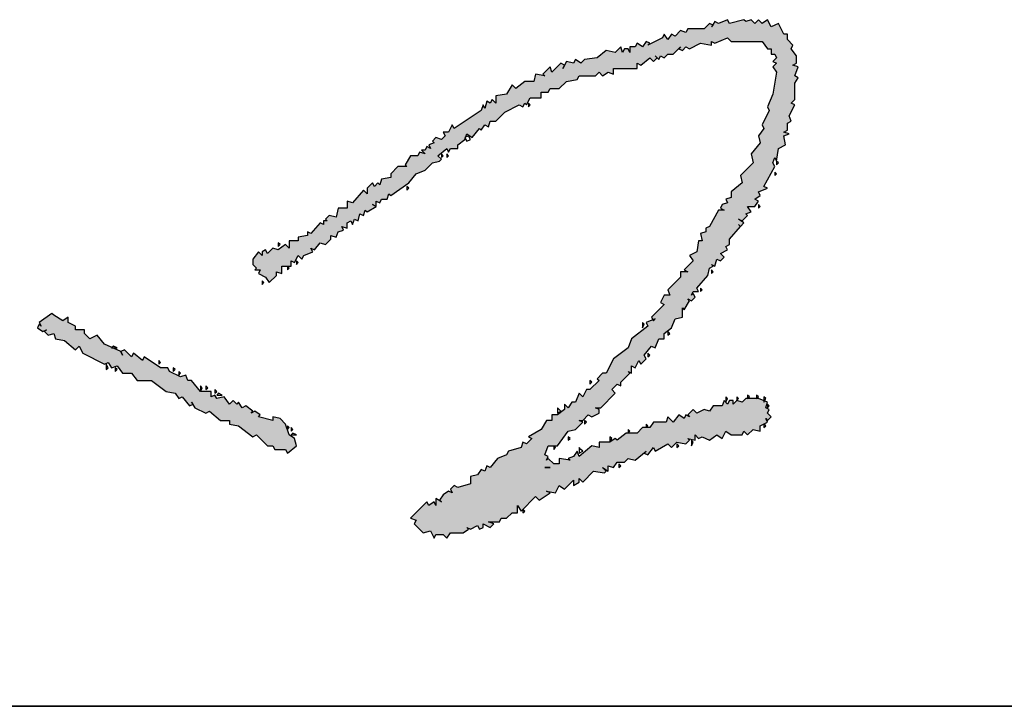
# Model space of a CAD drawing. Extents: x 1109697 to 1467097, y -139975 to 53891.
# Tile 152 of 256: x 1275139 to 1275511, y -63617 to -63358. Entities that reach past the tile are written whole.
import ezdxf

# ---------------------------------------------------------------- set-up
doc = ezdxf.new("R2010")
doc.units = 0
doc.header["$LTSCALE"] = 1000
doc.header["$MEASUREMENT"] = 0
doc.layers.add('PUB_TEXT', color=7, linetype='Continuous')
doc.layers.add('图框', color=4, linetype='Continuous', lineweight=35)

# ---------------------------------------------------------------- blocks, each defined once
blk = doc.blocks.new('A$C59021D72')
at = {"linetype": 'Continuous'}
for points in [[(1010.29, 231.76), (1012.57, 234.61), (1015.42, 235.75), (1017.71, 238.03), (1019.99, 238.6), (1020.56, 239.17), (1019.42, 240.31), (1022.27, 242.59), (1022.84, 241.45), (1023.41, 242.59), (1025.69, 242.59), (1025.69, 243.74), (1027.97, 245.45), (1028.08, 245.79), (1027.97, 246.02), (1028.2, 246.13), (1028.54, 247.16), (1030.25, 246.02), (1032.53, 248.87), (1033.1, 248.3), (1034.24, 250.01), (1035.38, 249.44), (1035.95, 251.15), (1037.66, 251.15), (1040.51, 254), (1045.08, 256.28), (1046.22, 255.71), (1046.79, 256.85), (1047.36, 256.28), (1048.5, 258.56), (1051.92, 258.56), (1051.92, 260.27), (1054.2, 260.27), (1054.77, 261.41), (1057.62, 261.41), (1059.9, 263.69), (1063.32, 264.26), (1063.89, 265.4), (1069.03, 265.4), (1070.17, 266.54), (1071.31, 265.4), (1073.02, 266.54), (1074.73, 265.97), (1074.73, 267.69), (1082.14, 267.69), (1082.14, 269.4), (1083.28, 268.83), (1086.13, 271.11), (1087.27, 269.97), (1088.42, 271.11), (1088.99, 270.54), (1089.56, 271.68), (1090.7, 271.11), (1091.84, 272.25), (1093.55, 272.25), (1095.26, 273.96), (1096.4, 273.39), (1097.54, 274.53), (1098.68, 273.96), (1102.1, 275.67), (1105.52, 275.1), (1105.52, 276.24), (1106.66, 275.67), (1110.65, 277.38), (1111.79, 276.24), (1121.49, 276.24), (1123.2, 273.96), (1124.34, 273.96), (1124.34, 272.25), (1125.48, 272.25), (1126.05, 271.11), (1124.91, 269.97), (1126.05, 269.4), (1124.91, 268.26), (1126.05, 266.54), (1124.91, 259.7), (1123.2, 255.71), (1123.77, 254.57), (1121.49, 250.01), (1122.06, 248.87), (1120.35, 246.59), (1120.92, 244.31), (1118.07, 240.88), (1118.64, 238.03), (1114.65, 234.04), (1115.22, 231.76), (1111.79, 228.91), (1111.79, 227.2), (1110.08, 226.63), (1110.65, 225.49), (1108.94, 224.92), (1108.37, 223.78), (1109.51, 223.21), (1107.8, 223.21), (1104.95, 218.07), (1103.81, 217.5), (1103.81, 216.36), (1102.1, 215.79), (1102.67, 213.51), (1101.53, 213.51), (1100.96, 210.09), (1098.68, 208.95), (1099.82, 207.24), (1096.97, 204.39), (1098.11, 203.82), (1095.83, 203.82), (1095.83, 202.11), (1091.84, 198.12), (1092.41, 196.41), (1090.7, 196.41), (1089.56, 194.12), (1090.7, 193.55), (1086.7, 189.56), (1087.13, 188.71), (1087.84, 188.99), (1087.27, 188.42), (1087.13, 188.71), (1084.99, 187.85), (1085.56, 186.71), (1080.43, 182.72), (1079.29, 179.87), (1074.73, 176.45), (1072.45, 171.88), (1071.31, 171.88), (1069.6, 170.17), (1070.17, 169.6), (1067.32, 166.75), (1066.18, 166.75), (1065.04, 164.47), (1063.89, 165.61), (1062.75, 162.76), (1061.61, 162.76), (1060.47, 161.05), (1059.33, 162.19), (1059.33, 160.48), (1057.05, 158.77), (1055.34, 158.77), (1055.34, 157.06), (1053.63, 157.06), (1051.92, 154.21), (1047.93, 151.93), (1049.07, 151.36), (1047.36, 149.65), (1046.22, 150.22), (1045.65, 148.51), (1041.66, 147.36), (1041.09, 146.22), (1038.23, 145.08), (1035.95, 142.23), (1034.81, 142.8), (1034.24, 141.09), (1033.1, 141.66), (1031.96, 139.95), (1029.68, 139.38), (1029.68, 137.1), (1025.69, 135.96), (1024.55, 136.53), (1023.41, 135.39), (1023.98, 134.25), (1022.84, 134.82), (1021.13, 133.68), (1019.99, 131.97), (1020.56, 131.4), (1018.85, 132.54), (1018.85, 130.26), (1018.28, 131.4), (1016.56, 130.26), (1015.99, 131.4), (1010.86, 126.27), (1012.57, 125.7), (1012, 124.55), (1014.85, 121.7), (1017.14, 122.27), (1018.28, 119.99), (1018.85, 121.13), (1021.13, 121.13), (1022.27, 119.99), (1023.41, 121.7), (1027.4, 121.7), (1029.11, 122.84), (1028.54, 123.41), (1029.68, 122.84), (1031.96, 123.98), (1032.53, 122.84), (1033.67, 123.41), (1033.67, 124.55), (1035.95, 123.41), (1037.09, 124.55), (1035.38, 125.13), (1038.8, 125.13), (1039.37, 126.27), (1041.09, 126.27), (1042.8, 127.98), (1044.51, 127.98), (1044.51, 130.26), (1045.65, 128.55), (1050.21, 133.11), (1051.35, 131.97), (1054.77, 134.25), (1053.63, 134.82), (1056.48, 134.25), (1057.62, 136.53), (1059.33, 135.39), (1062.18, 138.24), (1062.18, 136.53), (1063.89, 137.67), (1063.89, 138.81), (1065.04, 137.67), (1068.46, 141.09), (1071.88, 140.52), (1072.45, 141.09), (1071.31, 142.23), (1073.02, 141.09), (1073.02, 142.8), (1074.73, 142.23), (1075.87, 143.94), (1078.15, 143.94), (1079.29, 145.08), (1081.57, 144.51), (1084.99, 147.36), (1084.42, 146.79), (1085.56, 146.22), (1087.27, 148.51), (1087.84, 147.36), (1091.84, 149.65), (1092.98, 148.51), (1094.69, 150.22), (1097.54, 149.65), (1098.68, 150.79), (1098.11, 151.36), (1100.39, 150.79), (1100.39, 152.5), (1101.53, 151.36), (1102.67, 151.93), (1104.95, 150.79), (1107.23, 152.5), (1108.94, 151.36), (1110.08, 153.64), (1111.79, 152.5), (1115.22, 152.5), (1115.79, 153.64), (1116.93, 152.5), (1118.64, 154.21), (1120.92, 153.64), (1120.92, 155.35), (1123.2, 156.49), (1122.63, 157.63), (1123.2, 157.06), (1124.34, 158.2), (1123.2, 159.34), (1123.77, 160.48), (1122.63, 161.05), (1123.2, 162.76), (1120.35, 163.9), (1116.36, 163.9), (1115.22, 162.76), (1113.51, 163.33), (1112.37, 162.19), (1112.37, 163.33), (1111.22, 163.33), (1110.65, 162.19), (1109.51, 163.33), (1108.94, 161.62), (1106.09, 161.62), (1104.95, 159.91), (1103.24, 160.48), (1100.96, 159.34), (1099.82, 160.48), (1098.11, 158.77), (1098.68, 158.2), (1097.54, 158.77), (1096.97, 157.63), (1095.26, 158.77), (1093.55, 156.49), (1091.84, 158.2), (1091.27, 156.49), (1087.27, 156.49), (1086.13, 154.78), (1083.85, 154.78), (1082.14, 153.07), (1078.72, 153.07), (1075.87, 150.79), (1075.3, 151.36), (1073.59, 150.22), (1070.17, 150.22), (1070.17, 148.51), (1067.89, 149.08), (1063.89, 145.65), (1063.32, 147.36), (1062.18, 145.65), (1060.47, 145.08), (1061.04, 144.51), (1057.62, 145.08), (1057.62, 143.37), (1055.91, 143.37), (1054.2, 145.08), (1053.63, 144.51), (1054.2, 145.65), (1053.06, 146.22), (1054.2, 149.08), (1057.05, 149.08), (1060.47, 153.64), (1062.75, 154.21), (1065.04, 156.49), (1063.89, 157.06), (1065.04, 157.06), (1066.75, 158.77), (1067.89, 158.2), (1070.17, 159.34), (1070.17, 160.48), (1069.03, 161.05), (1070.74, 161.05), (1075.3, 165.61), (1074.16, 166.75), (1075.87, 168.46), (1077.01, 167.89), (1077.01, 169.03), (1079.86, 171.88), (1079.29, 172.46), (1080.43, 171.88), (1080.43, 174.17), (1081.57, 173.6), (1082.71, 175.88), (1083.28, 174.74), (1084.99, 176.45), (1084.42, 177.59), (1086.7, 180.44), (1087.84, 179.87), (1088.99, 182.72), (1090.7, 182.72), (1090.7, 184.43), (1092.98, 186.14), (1094.12, 188.99), (1096.4, 189.56), (1096.4, 192.41), (1096.97, 191.84), (1098.68, 194.69), (1098.11, 195.26), (1099.25, 194.69), (1100.39, 195.83), (1099.82, 196.98), (1099.25, 196.41), (1099.82, 197.55), (1101.53, 197.55), (1100.96, 198.69), (1104.38, 202.68), (1104.95, 204.96), (1106.09, 205.53), (1105.52, 206.1), (1106.66, 205.53), (1107.23, 207.81), (1108.37, 207.24), (1109.51, 208.38), (1108.37, 209.52), (1110.65, 210.66), (1110.08, 211.8), (1111.22, 212.37), (1111.22, 214.08), (1114.65, 218.07), (1115.79, 219.21), (1114.08, 220.36), (1115.22, 219.79), (1116.93, 221.5), (1116.36, 222.07), (1118.07, 222.64), (1116.93, 224.35), (1119.21, 224.35), (1120.35, 226.06), (1119.21, 226.63), (1120.92, 227.77), (1120.35, 228.91), (1123.2, 230.05), (1122.06, 230.62), (1125.48, 236.89), (1124.91, 238.03), (1125.48, 239.74), (1126.05, 238.6), (1126.62, 242.59), (1128.9, 243.74), (1128.33, 246.59), (1130.04, 247.16), (1128.33, 247.73), (1129.47, 248.3), (1129.47, 250.58), (1130.61, 251.15), (1130.04, 252.86), (1131.75, 256.28), (1130.61, 256.85), (1131.75, 257.99), (1131.75, 263.12), (1132.89, 264.83), (1131.75, 265.4), (1132.89, 268.26), (1131.18, 268.83), (1132.32, 269.4), (1132.32, 271.68), (1130.61, 273.96), (1131.18, 275.1), (1129.47, 276.81), (1129.47, 278.52), (1128.33, 278.52), (1126.62, 281.94), (1124.34, 280.8), (1123.2, 283.08), (1121.49, 281.94), (1120.35, 283.08), (1119.21, 281.94), (1118.07, 283.08), (1116.36, 282.51), (1115.79, 283.08), (1111.22, 281.94), (1110.65, 283.08), (1107.8, 281.94), (1106.66, 282.51), (1105.95, 281.44), (1106.09, 281.37), (1105.52, 280.8), (1105.95, 281.44), (1104.95, 281.94), (1103.24, 280.23), (1098.11, 280.23), (1097.54, 279.09), (1095.83, 279.66), (1094.12, 277.95), (1092.98, 278.52), (1091.84, 276.81), (1090.7, 278.52), (1090.13, 277.38), (1085.56, 275.1), (1086.13, 275.67), (1084.99, 276.24), (1083.85, 274.53), (1082.14, 275.67), (1081.57, 274.53), (1079.86, 274.53), (1079.86, 272.82), (1079.29, 273.96), (1078.15, 273.96), (1077.58, 272.82), (1077.01, 274.53), (1075.3, 272.82), (1072.45, 273.39), (1069.6, 271.11), (1065.61, 270.54), (1064.47, 269.4), (1062.75, 270.54), (1062.18, 269.4), (1059.9, 269.97), (1059.33, 268.83), (1058.19, 269.4), (1055.34, 266.54), (1054.77, 268.26), (1052.49, 265.97), (1053.06, 265.4), (1050.21, 265.97), (1049.64, 263.69), (1046.79, 263.69), (1043.94, 261.41), (1042.8, 262.55), (1041.09, 259.7), (1037.66, 259.13), (1037.66, 256.85), (1036.52, 257.99), (1035.95, 256.85), (1034.81, 257.42), (1034.24, 255.14), (1033.67, 256.28), (1033.1, 254.57), (1024.55, 248.87), (1023.98, 250.01), (1022.84, 247.73), (1021.13, 247.73), (1021.7, 246.59), (1020.56, 245.45), (1018.85, 246.02), (1017.71, 244.88), (1018.28, 244.31), (1016.56, 243.74), (1017.14, 242.59), (1015.99, 243.16), (1015.42, 242.02), (1014.28, 242.02), (1015.42, 240.88), (1013.71, 241.45), (1013.14, 240.31), (1010.86, 240.31), (1009.15, 237.46), (1009.72, 236.89), (1006.87, 236.89), (1004.59, 234.61), (1004.59, 233.47), (1001.74, 232.9), (1001.17, 231.19), (1000.6, 231.76), (999.46, 230.62), (998.89, 231.76), (997.18, 230.05), (997.18, 228.34), (996.04, 229.48), (992.61, 225.49), (990.9, 226.06), (990.9, 223.78), (988.05, 223.78), (987.48, 220.93), (985.2, 221.5), (984.06, 220.36), (984.63, 219.79), (983.49, 219.79), (983.49, 218.64), (982.35, 219.21), (979.5, 215.79), (978.36, 216.36), (978.36, 215.22), (975.51, 214.65), (975.51, 213.51), (972.66, 213.51), (972.66, 211.23), (971.52, 212.37), (969.23, 210.66), (967.52, 211.23), (965.81, 209.52), (965.24, 210.66), (964.1, 210.09), (964.1, 208.95), (962.96, 210.09), (961.25, 207.81), (961.25, 206.1), (962.39, 204.96), (961.82, 204.39), (963.53, 204.39), (962.96, 203.25), (965.24, 202.11), (966.38, 200.4), (968.66, 202.68), (968.66, 203.82), (970.38, 203.25), (970.38, 205.53), (973.23, 205.53), (973.23, 207.24), (974.37, 206.67), (975.51, 208.95), (976.65, 207.81), (977.22, 208.95), (980.07, 210.09), (979.5, 211.23), (980.64, 210.66), (982.35, 212.94), (984.06, 212.37), (985.77, 214.08), (985.77, 215.22), (987.48, 214.65), (988.05, 216.36), (989.76, 216.93), (989.19, 218.07), (990.9, 217.5), (990.9, 219.21), (992.04, 219.79), (992.61, 218.64), (993.19, 220.36), (994.33, 219.79), (994.9, 222.07), (996.04, 221.5), (996.61, 223.21), (997.18, 222.64), (1000.03, 224.35), (1000.03, 226.06), (1001.17, 225.49), (1001.74, 226.63), (1003.45, 226.63), (1004.02, 228.34), (1004.59, 227.77)], [(948.14, 166.18), (944.71, 166.18), (941.86, 169.6), (940.72, 169.6), (940.15, 171.31), (938.44, 170.74), (935.02, 172.46), (934.45, 173.6), (932.17, 173.6), (927.04, 177.02), (926.47, 175.88), (923.62, 178.16), (923.05, 177.02), (920.76, 179.3), (919.62, 178.73), (917.06, 179.87), (916.77, 179.87), (916.86, 179.96), (914.49, 181.01), (912.21, 183.86), (909.93, 182.72), (908.22, 184.43), (908.22, 185.57), (905.37, 185.57), (905.37, 186.71), (903.09, 187.85), (903.09, 189.56), (901.38, 188.42), (898.53, 190.13), (897.95, 190.7), (893.96, 187.85), (894.53, 186.71), (893.96, 187.28), (893.39, 186.14), (895.1, 185), (896.24, 185.57), (895.67, 185), (896.81, 183.86), (898.53, 184.43), (899.1, 182.72), (901.95, 182.15), (905.37, 179.3), (906.51, 180.44), (907.65, 178.16), (914.49, 174.74), (915.63, 175.31), (916.77, 173.6), (918.48, 174.17), (920.19, 171.88), (923.05, 171.88), (924.76, 169.6), (929.32, 169.6), (933.88, 166.18), (936.73, 165.61), (937.87, 163.9), (939.01, 164.47), (941.29, 161.62), (942.29, 162.12), (941.86, 162.76), (942.43, 162.19), (942.29, 162.12), (943, 161.05), (946.43, 159.34), (947.57, 159.91), (950.99, 157.06), (953.84, 157.06), (953.84, 155.92), (956.69, 155.35), (961.25, 151.93), (962.39, 152.5), (965.81, 149.08), (967.52, 149.08), (968.09, 147.93), (971.52, 147.93), (972.09, 146.79), (974.94, 149.08), (974.37, 151.36), (972.66, 152.5), (971.52, 155.92), (969.81, 157.63), (967.52, 158.2), (967.52, 157.06), (962.96, 158.2), (963.53, 158.77), (961.82, 159.91), (960.68, 159.34), (961.25, 159.91), (958.97, 161.62), (957.83, 161.05), (956.69, 162.76), (956.12, 162.19), (954.98, 163.33), (953.84, 162.19), (952.13, 164.47), (949.85, 163.9), (949.28, 165.04), (948.14, 164.47)]]:
    blk.add_hatch(color=256, dxfattribs=at).paths.add_polyline_path(points)
at = {"linetype": 'Continuous', "elevation": 0}
for points in [[(1116.36, 282.51), (1115.79, 283.08), (1111.22, 281.94), (1110.65, 283.08), (1107.8, 281.94), (1106.66, 282.51), (1105.52, 280.8), (1106.09, 281.37), (1104.95, 281.94), (1103.24, 280.23), (1098.11, 280.23), (1097.54, 279.09), (1095.83, 279.66), (1094.12, 277.95), (1092.98, 278.52), (1091.84, 276.81), (1090.7, 278.52), (1090.13, 277.38), (1085.56, 275.1), (1086.13, 275.67), (1084.99, 276.24), (1083.85, 274.53), (1082.14, 275.67), (1081.57, 274.53), (1079.86, 274.53), (1079.86, 272.82), (1079.29, 273.96), (1078.15, 273.96), (1077.58, 272.82), (1077.01, 274.53), (1075.3, 272.82), (1072.45, 273.39), (1069.6, 271.11), (1065.61, 270.54), (1064.47, 269.4), (1062.75, 270.54), (1062.18, 269.4), (1059.9, 269.97), (1058.76, 267.69), (1059.33, 268.83), (1058.19, 269.4), (1055.34, 266.54), (1054.77, 268.26), (1052.49, 265.97), (1053.06, 265.4), (1050.21, 265.97), (1049.64, 263.69), (1046.79, 263.69), (1043.94, 261.41), (1042.8, 262.55), (1041.09, 259.7), (1037.66, 259.13), (1037.66, 256.85), (1036.52, 257.99), (1035.95, 256.85), (1034.81, 257.42), (1034.24, 255.14), (1033.67, 256.28), (1033.1, 254.57), (1024.55, 248.87), (1023.98, 250.01), (1022.84, 247.73), (1021.13, 247.73), (1021.7, 246.59), (1020.56, 245.45), (1018.85, 246.02), (1017.71, 244.88), (1018.28, 244.31), (1016.56, 243.74), (1017.14, 242.59), (1015.99, 243.16), (1015.42, 242.02), (1014.28, 242.02), (1015.42, 240.88), (1013.71, 241.45), (1013.14, 240.31), (1010.86, 240.31), (1009.15, 237.46), (1009.72, 236.89), (1006.87, 236.89), (1004.59, 234.61), (1004.59, 233.47), (1001.74, 232.9), (1001.17, 231.19), (1000.6, 231.76), (999.46, 230.62), (998.89, 231.76), (997.18, 230.05), (997.18, 228.34), (996.04, 229.48), (992.61, 225.49), (990.9, 226.06), (990.9, 223.78), (988.05, 223.78), (987.48, 220.93), (985.2, 221.5), (984.06, 220.36), (984.63, 219.79), (983.49, 219.79), (983.49, 218.64), (982.35, 219.21), (979.5, 215.79), (978.36, 216.36), (978.36, 215.22), (975.51, 214.65), (975.51, 213.51), (972.66, 213.51), (972.66, 211.23), (971.52, 212.37), (969.23, 210.66), (967.52, 211.23), (965.81, 209.52), (965.24, 210.66), (964.1, 210.09), (964.1, 208.95), (962.96, 210.09), (961.25, 207.81), (961.25, 206.1), (962.39, 204.96), (961.82, 204.39), (963.53, 204.39), (962.96, 203.25), (965.24, 202.11), (966.38, 200.4), (968.66, 202.68), (968.66, 203.82), (970.38, 203.25), (970.38, 205.53), (973.23, 205.53), (973.23, 207.24), (974.37, 206.67), (975.51, 208.95), (976.65, 207.81), (977.22, 208.95), (980.07, 210.09), (979.5, 211.23), (980.64, 210.66), (982.35, 212.94), (984.06, 212.37), (985.77, 214.08), (985.77, 215.22), (987.48, 214.65), (988.05, 216.36), (989.76, 216.93), (989.19, 218.07), (990.9, 217.5), (990.9, 219.21), (992.04, 219.79), (992.61, 218.64), (993.19, 220.36), (994.33, 219.79), (994.9, 222.07), (996.04, 221.5), (996.61, 223.21), (997.18, 222.64), (1000.03, 224.35), (998.89, 224.92), (1000.03, 224.35), (1000.03, 226.06), (1001.17, 225.49), (1001.74, 226.63), (1003.45, 226.63), (1004.02, 228.34), (1004.59, 227.77), (1010.29, 231.76), (1012.57, 234.61), (1015.42, 235.75), (1017.71, 238.03), (1019.99, 238.6), (1020.56, 239.17), (1019.42, 240.31), (1022.27, 242.59), (1022.84, 241.45), (1023.41, 242.59), (1025.69, 242.59), (1025.69, 243.74), (1027.97, 245.45), (1028.54, 247.16), (1030.25, 246.02), (1032.53, 248.87), (1033.1, 248.3), (1034.24, 250.01), (1035.38, 249.44), (1035.95, 251.15), (1037.66, 251.15), (1040.51, 254), (1045.08, 256.28), (1046.22, 255.71), (1046.79, 256.85), (1047.36, 256.28), (1048.5, 258.56), (1051.92, 258.56), (1051.92, 260.27), (1054.2, 260.27), (1054.77, 261.41), (1057.62, 261.41), (1059.9, 263.69), (1063.32, 264.26), (1063.89, 265.4), (1069.03, 265.4), (1070.17, 266.54), (1071.31, 265.4), (1073.02, 266.54), (1074.73, 265.97), (1074.73, 267.69), (1082.14, 267.69), (1082.14, 269.4), (1083.28, 268.83), (1086.13, 271.11), (1087.27, 269.97), (1088.42, 271.11), (1087.84, 271.68), (1088.99, 270.54), (1089.56, 271.68), (1090.7, 271.11), (1091.84, 272.25), (1093.55, 272.25), (1095.83, 274.53), (1095.26, 273.96), (1096.4, 273.39), (1097.54, 274.53), (1098.68, 273.96), (1102.1, 275.67), (1105.52, 275.1), (1105.52, 276.24), (1106.66, 275.67), (1110.65, 277.38), (1111.79, 276.24), (1121.49, 276.24), (1123.2, 273.96), (1124.34, 273.96), (1124.34, 272.25), (1125.48, 272.25), (1126.05, 271.11), (1124.91, 269.97), (1126.05, 269.4), (1124.91, 268.26), (1126.05, 266.54), (1124.91, 259.7), (1123.2, 255.71), (1123.77, 254.57), (1121.49, 250.01), (1122.06, 248.87), (1120.35, 246.59), (1120.92, 244.31), (1118.07, 240.88), (1118.64, 238.03), (1114.65, 234.04), (1115.22, 231.76), (1111.79, 228.91), (1111.79, 227.2), (1110.08, 226.63), (1110.65, 225.49), (1108.94, 224.92), (1108.37, 223.78), (1109.51, 223.21), (1107.8, 223.21), (1104.95, 218.07), (1103.81, 217.5), (1103.81, 216.36), (1102.1, 215.79), (1102.67, 213.51), (1101.53, 213.51), (1100.96, 210.09), (1098.68, 208.95), (1099.82, 207.24), (1096.97, 204.39), (1098.11, 203.82), (1095.83, 203.82), (1095.83, 202.11), (1091.84, 198.12), (1092.41, 196.41), (1090.7, 196.41), (1089.56, 194.12), (1090.7, 193.55), (1086.7, 189.56), (1087.27, 188.42), (1087.84, 188.99), (1084.99, 187.85), (1085.56, 186.71), (1080.43, 182.72), (1079.29, 179.87), (1074.73, 176.45), (1072.45, 171.88), (1071.31, 171.88), (1069.6, 170.17), (1070.17, 169.6), (1067.32, 166.75), (1066.18, 166.75), (1065.04, 164.47), (1063.89, 165.61), (1062.75, 162.76), (1061.61, 162.76), (1060.47, 161.05), (1059.33, 162.19), (1059.33, 160.48), (1057.05, 158.77), (1055.34, 158.77), (1055.34, 157.06), (1053.63, 157.06), (1051.92, 154.21), (1047.93, 151.93), (1049.07, 151.36), (1047.36, 149.65), (1046.22, 150.22), (1045.65, 148.51), (1041.66, 147.36), (1041.09, 146.22), (1038.23, 145.08), (1035.95, 142.23), (1034.81, 142.8), (1034.24, 141.09), (1033.1, 141.66), (1031.96, 139.95), (1029.68, 139.38), (1029.68, 137.1), (1025.69, 135.96), (1024.55, 136.53), (1023.41, 135.39), (1023.98, 134.25), (1022.84, 134.82), (1021.13, 133.68), (1019.99, 131.97), (1020.56, 131.4), (1018.85, 132.54), (1018.85, 130.26), (1018.28, 131.4), (1016.56, 130.26), (1015.99, 131.4), (1010.86, 126.27), (1012.57, 125.7), (1012, 124.55), (1014.85, 121.7), (1017.14, 122.27), (1018.28, 119.99), (1018.85, 121.13), (1021.13, 121.13), (1022.27, 119.99), (1023.41, 121.7), (1027.4, 121.7), (1029.11, 122.84), (1028.54, 123.41), (1029.68, 122.84), (1031.96, 123.98), (1032.53, 122.84), (1033.67, 123.41), (1033.67, 124.55), (1035.95, 123.41), (1037.09, 124.55), (1035.38, 125.13), (1038.8, 125.13), (1039.37, 126.27), (1041.09, 126.27), (1042.8, 127.98), (1044.51, 127.98), (1044.51, 130.26), (1045.65, 128.55), (1050.21, 133.11), (1051.35, 131.97), (1054.77, 134.25), (1053.63, 134.82), (1056.48, 134.25), (1057.62, 136.53), (1059.33, 135.39), (1062.18, 138.24), (1062.18, 136.53), (1063.89, 137.67), (1063.89, 138.81), (1065.04, 137.67), (1068.46, 141.09), (1071.88, 140.52), (1072.45, 141.09), (1071.31, 142.23), (1073.02, 141.09), (1073.02, 142.8), (1074.73, 142.23), (1075.87, 143.94), (1078.15, 143.94), (1079.29, 145.08), (1081.57, 144.51), (1084.99, 147.36), (1084.42, 146.79), (1085.56, 146.22), (1087.27, 148.51), (1087.84, 147.36), (1091.84, 149.65), (1092.98, 148.51), (1094.69, 150.22), (1097.54, 149.65), (1098.68, 150.79), (1098.11, 151.36), (1100.39, 150.79), (1100.39, 152.5), (1101.53, 151.36), (1102.67, 151.93), (1104.95, 150.79), (1107.23, 152.5), (1108.94, 151.36), (1110.08, 153.64), (1111.79, 152.5), (1115.22, 152.5), (1115.79, 153.64), (1116.93, 152.5), (1118.64, 154.21), (1120.92, 153.64), (1120.92, 155.35), (1123.2, 156.49), (1122.63, 157.63), (1123.2, 157.06), (1124.34, 158.2), (1123.2, 159.34), (1123.77, 160.48), (1122.63, 161.05), (1123.2, 162.76), (1120.35, 163.9), (1116.36, 163.9), (1115.22, 162.76), (1113.51, 163.33), (1112.37, 162.19), (1112.37, 163.33), (1111.22, 163.33), (1110.65, 162.19), (1109.51, 163.33), (1108.94, 161.62), (1106.09, 161.62), (1104.95, 159.91), (1103.24, 160.48), (1100.96, 159.34), (1099.82, 160.48), (1098.11, 158.77), (1098.68, 158.2), (1097.54, 158.77), (1096.97, 157.63), (1095.26, 158.77), (1093.55, 156.49), (1091.84, 158.2), (1091.27, 156.49), (1087.27, 156.49), (1086.13, 154.78), (1083.85, 154.78), (1082.14, 153.07), (1078.72, 153.07), (1075.87, 150.79), (1075.3, 151.36), (1073.59, 150.22), (1070.17, 150.22), (1070.17, 148.51), (1067.89, 149.08), (1063.89, 145.65), (1063.32, 147.36), (1062.18, 145.65), (1060.47, 145.08), (1061.04, 144.51), (1057.62, 145.08), (1057.62, 143.37), (1055.91, 143.37), (1054.2, 145.08), (1053.63, 144.51), (1054.2, 145.65), (1053.06, 146.22), (1054.2, 149.08), (1057.05, 149.08), (1060.47, 153.64), (1062.75, 154.21), (1065.04, 156.49), (1063.89, 157.06), (1065.04, 157.06), (1066.75, 158.77), (1067.89, 158.2), (1070.17, 159.34), (1070.17, 160.48), (1069.03, 161.05), (1070.74, 161.05), (1075.3, 165.61), (1074.16, 166.75), (1075.87, 168.46), (1077.01, 167.89), (1077.01, 169.03), (1079.86, 171.88), (1079.29, 172.46), (1080.43, 171.88), (1080.43, 174.17), (1081.57, 173.6), (1082.71, 175.88), (1083.28, 174.74), (1084.99, 176.45), (1084.42, 177.59), (1086.7, 180.44), (1087.84, 179.87), (1088.99, 182.72), (1090.7, 182.72), (1090.7, 184.43), (1092.98, 186.14), (1094.12, 188.99), (1096.4, 189.56), (1096.4, 192.41), (1096.97, 191.84), (1098.68, 194.69), (1098.11, 195.26), (1099.25, 194.69), (1100.39, 195.83), (1099.82, 196.98), (1099.25, 196.41), (1099.82, 197.55), (1101.53, 197.55), (1100.96, 198.69), (1104.38, 202.68), (1104.95, 204.96), (1106.09, 205.53), (1105.52, 206.1), (1106.66, 205.53), (1107.23, 207.81), (1108.37, 207.24), (1109.51, 208.38), (1108.37, 209.52), (1110.65, 210.66), (1110.08, 211.8), (1111.22, 212.37), (1111.22, 214.08), (1114.65, 218.07), (1114.08, 218.64), (1114.65, 218.07), (1115.79, 219.21), (1114.08, 220.36), (1115.22, 219.79), (1116.93, 221.5), (1116.36, 222.07), (1118.07, 222.64), (1116.93, 224.35), (1119.21, 224.35), (1120.35, 226.06), (1119.21, 226.63), (1120.92, 227.77), (1120.35, 228.91), (1123.2, 230.05), (1122.06, 230.62), (1125.48, 236.89), (1124.91, 238.03), (1125.48, 239.74), (1126.05, 238.6), (1126.62, 242.59), (1128.9, 243.74), (1128.33, 246.59), (1130.04, 247.16), (1128.33, 247.73), (1129.47, 248.3), (1129.47, 250.58), (1130.61, 251.15), (1130.04, 252.86), (1131.75, 256.28), (1130.61, 256.85), (1131.75, 257.99), (1131.75, 263.12), (1132.89, 264.83), (1131.75, 265.4), (1132.89, 268.26), (1131.18, 268.83), (1132.32, 269.4), (1132.32, 271.68), (1130.61, 273.96), (1131.18, 275.1), (1129.47, 276.81), (1129.47, 278.52), (1128.33, 278.52), (1126.62, 281.94), (1124.34, 280.8), (1123.2, 283.08), (1121.49, 281.94), (1120.35, 283.08), (1119.21, 281.94), (1118.07, 283.08), (1116.36, 282.51)], [(1048.5, 256.28), (1047.93, 256.85), (1047.93, 255.71), (1048.5, 256.28)], [(1029.68, 245.45), (1029.11, 246.59), (1027.97, 246.02), (1028.54, 244.88), (1029.68, 245.45)], [(1021.13, 240.31), (1020.56, 240.88), (1020.56, 239.74), (1021.13, 240.31)], [(1022.84, 240.31), (1022.27, 240.88), (1022.27, 239.74), (1022.84, 240.31)], [(1126.62, 238.03), (1126.05, 238.6), (1126.05, 237.46), (1126.62, 238.03)], [(1126.05, 234.61), (1125.48, 235.18), (1125.48, 234.04), (1126.05, 234.61)], [(1010.29, 230.05), (1009.72, 230.62), (1009.72, 229.48), (1010.29, 230.05)], [(1120.92, 224.35), (1120.35, 224.92), (1120.35, 223.78), (1120.92, 224.35)], [(969.81, 212.37), (969.23, 212.94), (969.23, 211.8), (969.81, 212.37)], [(972.66, 204.96), (972.09, 205.53), (972.09, 204.39), (972.66, 204.96)], [(975.51, 206.67), (974.94, 207.24), (974.94, 206.1), (975.51, 206.67)], [(1106.09, 203.82), (1105.52, 204.39), (1105.52, 203.25), (1106.09, 203.82)], [(964.67, 200.4), (964.1, 200.97), (964.1, 199.83), (964.67, 200.4)], [(1102.67, 198.12), (1102.1, 198.69), (1102.1, 197.55), (1102.67, 198.12)], [(898.53, 190.13), (897.95, 190.7), (893.96, 187.85), (894.53, 186.71), (893.96, 187.28), (893.39, 186.14), (895.1, 185), (896.24, 185.57), (895.67, 185), (896.81, 183.86), (898.53, 184.43), (899.1, 182.72), (901.95, 182.15), (905.37, 179.3), (906.51, 180.44), (907.65, 178.16), (914.49, 174.74), (915.63, 175.31), (916.77, 173.6), (918.48, 174.17), (920.19, 171.88), (923.05, 171.88), (924.76, 169.6), (929.32, 169.6), (933.88, 166.18), (936.73, 165.61), (937.87, 163.9), (939.01, 164.47), (941.29, 161.62), (942.43, 162.19), (941.86, 162.76), (943, 161.05), (946.43, 159.34), (947.57, 159.91), (950.99, 157.06), (953.84, 157.06), (953.84, 155.92), (956.69, 155.35), (961.25, 151.93), (962.39, 152.5), (965.81, 149.08), (967.52, 149.08), (968.09, 147.93), (971.52, 147.93), (972.09, 146.79), (974.94, 149.08), (974.37, 151.36), (972.66, 152.5), (971.52, 155.92), (969.81, 157.63), (967.52, 158.2), (967.52, 157.06), (962.96, 158.2), (963.53, 158.77), (961.82, 159.91), (960.68, 159.34), (961.25, 159.91), (958.97, 161.62), (957.83, 161.05), (956.69, 162.76), (956.12, 162.19), (954.98, 163.33), (953.84, 162.19), (952.13, 164.47), (949.85, 163.9), (949.28, 165.04), (948.14, 164.47), (948.14, 166.18), (944.71, 166.18), (941.86, 169.6), (940.72, 169.6), (940.15, 171.31), (938.44, 170.74), (935.02, 172.46), (934.45, 173.6), (932.17, 173.6), (927.04, 177.02), (926.47, 175.88), (923.62, 178.16), (923.05, 177.02), (920.76, 179.3), (919.62, 178.73), (920.19, 177.59), (919.62, 178.73), (914.49, 181.01), (912.21, 183.86), (909.93, 182.72), (908.22, 184.43), (908.22, 185.57), (905.37, 185.57), (905.37, 186.71), (903.09, 187.85), (903.09, 189.56), (901.38, 188.42), (898.53, 190.13)], [(1084.42, 187.28), (1083.85, 187.85), (1083.85, 186.14), (1084.42, 187.28)], [(1092.41, 184.43), (1091.84, 185), (1091.84, 183.86), (1092.41, 184.43)], [(918.48, 179.87), (917.34, 180.44), (916.77, 179.87), (918.48, 179.87)], [(1086.13, 177.59), (1085.56, 178.16), (1085.56, 177.02), (1086.13, 177.59)], [(915.63, 173.6), (915.06, 174.74), (915.06, 173.03), (915.63, 173.6)], [(918.48, 173.03), (917.91, 173.6), (917.91, 172.46), (918.48, 173.03)], [(932.17, 175.31), (931.6, 175.88), (931.6, 174.74), (932.17, 175.31)], [(936.73, 173.03), (936.16, 173.6), (936.16, 172.46), (936.73, 173.03)], [(938.44, 171.88), (937.87, 172.46), (937.87, 171.31), (938.44, 171.88)], [(945.28, 167.32), (944.71, 167.89), (944.71, 166.18), (945.28, 167.32)], [(947, 167.32), (946.43, 167.89), (946.43, 166.75), (947, 167.32)], [(1067.89, 169.03), (1067.32, 169.6), (1067.32, 168.46), (1067.89, 169.03)], [(949.85, 166.18), (949.28, 166.75), (949.28, 165.61), (949.85, 166.18)], [(951.56, 165.04), (950.42, 165.61), (949.85, 165.04), (951.56, 165.04)], [(1110.65, 163.9), (1110.08, 164.47), (1110.08, 162.76), (1110.65, 163.9)], [(1114.08, 163.9), (1113.51, 164.47), (1113.51, 163.33), (1114.08, 163.9)], [(1117.5, 164.47), (1116.93, 165.04), (1116.93, 163.9), (1117.5, 164.47)], [(1120.35, 164.47), (1119.78, 165.04), (1119.78, 163.9), (1120.35, 164.47)], [(1122.63, 163.9), (1122.06, 164.47), (1122.06, 162.76), (1122.63, 163.9)], [(1123.77, 161.62), (1123.2, 162.19), (1123.2, 161.05), (1123.77, 161.62)], [(1057.62, 160.48), (1057.05, 161.05), (1057.05, 159.34), (1058.19, 159.91), (1057.62, 160.48)], [(972.66, 154.78), (972.09, 155.35), (972.09, 154.21), (972.66, 154.78)], [(1066.18, 156.49), (1065.61, 157.06), (1065.61, 155.92), (1066.18, 156.49)], [(1085.56, 155.35), (1084.99, 155.92), (1084.99, 154.78), (1085.56, 155.35)], [(1122.63, 155.35), (1122.06, 155.92), (1122.06, 154.78), (1122.63, 155.35)], [(973.8, 154.21), (973.23, 154.78), (973.23, 153.64), (973.8, 154.21)], [(974.94, 152.5), (973.8, 153.07), (973.23, 152.5), (974.94, 152.5)], [(1061.04, 151.36), (1060.47, 151.93), (1060.47, 150.79), (1061.04, 151.36)], [(1074.16, 151.36), (1073.59, 151.93), (1073.59, 150.22), (1074.16, 151.36)], [(1079.86, 153.64), (1079.29, 154.21), (1079.29, 153.07), (1079.86, 153.64)], [(1056.48, 148.51), (1055.91, 149.08), (1055.91, 147.93), (1056.48, 148.51)], [(1095.26, 149.08), (1094.69, 149.65), (1094.69, 148.51), (1095.26, 149.08)], [(1099.82, 150.22), (1099.25, 150.79), (1099.25, 149.08), (1099.82, 150.22)], [(1064.47, 147.93), (1063.89, 148.51), (1063.89, 146.79), (1065.04, 147.36), (1064.47, 147.93)], [(1077.01, 142.8), (1076.44, 143.37), (1076.44, 142.23), (1077.01, 142.8)], [(1053.06, 142.23), (1054.77, 142.23), (1053.06, 142.23)], [(1046.79, 128.55), (1046.22, 129.12), (1046.22, 127.98), (1046.79, 128.55)]]:
    blk.add_lwpolyline(points, dxfattribs=at)
blk = doc.blocks.new('图签01')
at = {"layer": '图框', "color": 4}
blk.add_line((1793883, 92264.53), (1797883, 92264.53), dxfattribs=at)
at = {"layer": 'PUB_TEXT', "xscale": 1.2, "yscale": 1.2, "zscale": 1.2}
blk.add_blockref('A$C59021D72', (1795059.75, 92183.97, 0), dxfattribs=at)

msp = doc.modelspace()

# ---------------------------------------------------------------- block references
at = {"layer": 'PUB_TEXT'}
msp.add_blockref('图签01', (-520986, -155881.34), dxfattribs=at)

doc.saveas('drawing.dxf')
